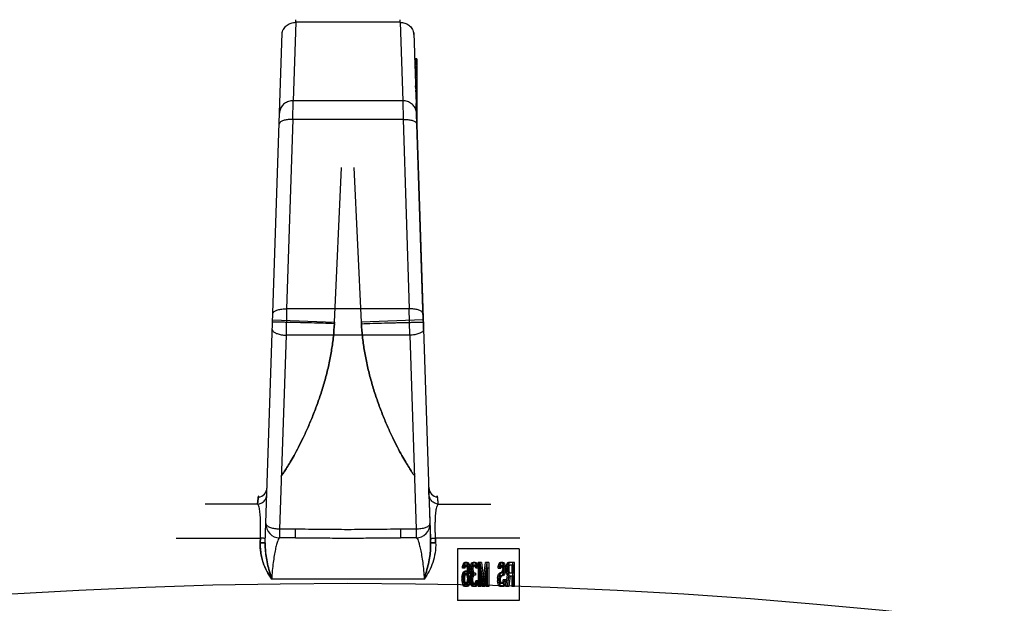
# Model space of a CAD drawing. Header units: millimetres. Extents: x 0 to 420, y 0 to 297.
# Tile 24 of 29: x 290.89 to 294.62, y 219.64 to 221.84. Entities that reach past the tile are written whole.
import ezdxf

# ---------------------------------------------------------------- set-up
doc = ezdxf.new("R2010")
doc.units = ezdxf.units.MM
doc.header["$LTSCALE"] = 23.1
doc.layers.get('0').update_dxf_attribs({"linetype": 'CONTINUOUS'})
doc.layers.add('001-M31079-X02', color=7, linetype='CONTINUOUS')

msp = doc.modelspace()

# ---------------------------------------------------------------- linework, layer by layer
at = {"color": 7, "linetype": 'Continuous'}
msp.add_circle((292.1347, 199.9274), 19.786, dxfattribs=at)
at = {"layer": '001-M31079-X02', "color": 9, "linetype": 'Continuous'}
for p, q in [((291.9375, 221.8346), (291.9377, 221.8445)), ((291.9375, 221.8346), (291.9377, 221.8445)), ((292.332, 221.8346), (292.3318, 221.8445)), ((292.332, 221.8346), (292.3318, 221.8445)), ((291.9375, 221.8346), (291.9277, 221.5379)), ((292.332, 221.8346), (291.9375, 221.8346)), ((292.332, 221.8346), (292.3418, 221.5379)), ((291.8221, 219.8657), (291.8857, 221.7943)), ((291.9263, 221.4676), (291.9277, 221.5379)), ((292.3418, 221.5379), (291.9277, 221.5379)), ((292.3418, 221.5379), (292.3432, 221.4676)), ((291.9263, 221.4676), (291.9027, 220.7512)), ((292.3432, 221.4676), (291.9263, 221.4676)), ((292.3432, 221.4676), (292.3668, 220.7512)), ((291.9027, 220.7512), (291.9007, 220.6517)), ((292.3668, 220.7512), (291.9027, 220.7512)), ((292.3688, 220.6517), (292.3668, 220.7512)), ((291.8499, 220.7091), (292.0838, 220.7014)), ((292.4196, 220.7091), (292.1857, 220.7014)), ((291.9007, 220.6517), (291.8765, 219.9176)), ((292.3688, 220.6517), (291.9007, 220.6517)), ((292.3688, 220.6517), (292.393, 219.9176)), ((291.829, 220.0753), (291.8298, 220.0752)), ((292.4404, 220.0752), (292.4405, 220.0753)), ((291.793, 220.0124), (291.5944, 220.0124)), ((292.4765, 220.0124), (292.6751, 220.0124)), ((291.8765, 219.9176), (291.8765, 219.8855)), ((291.9361, 219.9176), (291.8765, 219.9176)), ((291.9361, 219.8855), (291.9361, 219.9176)), ((292.3334, 219.9176), (292.3334, 219.8855)), ((292.393, 219.9176), (292.3334, 219.9176)), ((292.393, 219.9176), (292.393, 219.8855)), ((291.4847, 219.884), (291.8035, 219.884)), ((291.9361, 219.8855), (291.8765, 219.8855)), ((292.393, 219.8855), (292.3334, 219.8855)), ((292.7847, 219.884), (292.4659, 219.884)), ((292.4229, 219.7295), (291.8466, 219.7295))]:
    msp.add_line(p, q, dxfattribs=at)
at = {"layer": '001-M31079-X02', "color": 7, "linetype": 'Continuous'}
for p, q in [((292.3838, 221.7943), (292.4474, 219.8657)), ((292.384, 221.7883), (292.3838, 221.794)), ((292.384, 221.7883), (292.3838, 221.794)), ((292.387, 221.697), (292.387, 221.6942)), ((292.3872, 221.6942), (292.3872, 221.6887)), ((292.3891, 221.6361), (292.3891, 221.6306)), ((292.3904, 221.5895), (292.3904, 221.595)), ((292.3905, 221.5919), (292.3905, 221.5863)), ((292.3907, 221.5863), (292.3907, 221.5836)), ((292.391, 221.5716), (292.391, 221.5781)), ((292.3911, 221.5753), (292.3911, 221.5697)), ((292.3947, 221.5781), (292.3947, 221.4613)), ((292.3912, 221.5697), (292.3912, 221.567)), ((292.4196, 220.7091), (292.3926, 221.5273)), ((292.4196, 220.7091), (292.3926, 221.5273)), ((292.3947, 221.4656), (292.3927, 221.5243)), ((292.3928, 221.5231), (292.3928, 221.517)), ((292.3929, 221.5155), (292.3929, 221.5185)), ((292.3932, 221.5055), (292.3932, 221.5129)), ((292.3932, 221.5089), (292.3932, 221.5048)), ((292.3937, 221.4916), (292.3951, 221.4494)), ((292.3951, 221.4494), (292.3937, 221.4916)), ((292.3941, 221.481), (292.3947, 221.4666)), ((292.3947, 221.4656), (292.3947, 221.4991)), ((292.4208, 220.6733), (292.4188, 220.733)), ((292.4188, 220.733), (292.4208, 220.6733)), ((292.4413, 220.0497), (292.4405, 220.0753)), ((292.4413, 220.0497), (292.4468, 219.8827)), ((292.4468, 219.8827), (292.4474, 219.8657)), ((292.4474, 219.8657), (292.4468, 219.8827)), ((292.4468, 219.8827), (292.4474, 219.8657))]:
    msp.add_line(p, q, dxfattribs=at)
at = {"layer": '001-M31079-X02', "color": 6, "linetype": 'Continuous'}
for p, q in [((292.3947, 221.697), (292.387, 221.697)), ((292.3947, 221.6942), (292.3871, 221.6942)), ((292.3947, 221.6887), (292.3872, 221.6887)), ((292.3947, 221.697), (292.3947, 221.5781)), ((292.3947, 221.6859), (292.3873, 221.6859)), ((292.3947, 221.6831), (292.3874, 221.6831)), ((292.3947, 221.6804), (292.3875, 221.6804)), ((292.3947, 221.6776), (292.3876, 221.6776)), ((292.3947, 221.6748), (292.3876, 221.6748)), ((292.3947, 221.6721), (292.3877, 221.6721)), ((292.3947, 221.6665), (292.388, 221.6665)), ((292.3947, 221.6638), (292.3881, 221.6638)), ((292.3947, 221.6582), (292.3882, 221.6582)), ((292.3947, 221.6555), (292.3883, 221.6555)), ((292.3947, 221.6527), (292.3884, 221.6527)), ((292.3947, 221.6499), (292.3885, 221.6499)), ((292.3947, 221.6472), (292.3886, 221.6472)), ((292.3947, 221.6444), (292.3886, 221.6444)), ((292.3947, 221.6416), (292.3888, 221.6416)), ((292.3947, 221.6361), (292.3891, 221.6361)), ((292.3947, 221.6306), (292.3892, 221.6306)), ((292.3947, 221.625), (292.3893, 221.625)), ((292.3947, 221.6112), (292.3898, 221.6112)), ((292.3947, 221.6002), (292.3902, 221.6002)), ((292.3947, 221.5974), (292.3903, 221.5974)), ((292.3947, 221.595), (292.3903, 221.595)), ((292.3947, 221.5919), (292.3904, 221.5919)), ((292.3947, 221.5895), (292.3904, 221.5895)), ((292.3947, 221.5863), (292.3905, 221.5863)), ((292.3947, 221.5877), (292.3906, 221.5877)), ((292.3947, 221.5836), (292.3907, 221.5836)), ((292.3947, 221.5781), (292.3909, 221.5781)), ((292.3947, 221.5758), (292.391, 221.5758)), ((292.3947, 221.5753), (292.391, 221.5753)), ((292.3947, 221.5716), (292.391, 221.5716)), ((292.3947, 221.5704), (292.3911, 221.5704)), ((292.3947, 221.5697), (292.3911, 221.5697)), ((292.3947, 221.567), (292.3912, 221.567)), ((292.3947, 221.5662), (292.3913, 221.5662)), ((292.3947, 221.5617), (292.3914, 221.5617)), ((292.3947, 221.5608), (292.3915, 221.5608)), ((292.3917, 221.5525), (292.3947, 221.5525)), ((292.3947, 221.5521), (292.3918, 221.5521)), ((292.3947, 221.5243), (292.3927, 221.5243)), ((292.3947, 221.5231), (292.3928, 221.5231)), ((292.3947, 221.5185), (292.3929, 221.5185)), ((292.3947, 221.517), (292.3929, 221.517)), ((292.3929, 221.5155), (292.3947, 221.5155)), ((292.3947, 221.5135), (292.393, 221.5135)), ((292.3947, 221.5129), (292.393, 221.5129)), ((292.3947, 221.5099), (292.3931, 221.5099)), ((292.3947, 221.5089), (292.3932, 221.5089)), ((292.3947, 221.507), (292.3932, 221.507)), ((292.3947, 221.5055), (292.3932, 221.5055)), ((292.3947, 221.5048), (292.3933, 221.5048)), ((292.3947, 221.5039), (292.3933, 221.5039)), ((292.3947, 221.4991), (292.3935, 221.4991)), ((292.3947, 221.4926), (292.3937, 221.4926)), ((292.3947, 221.4886), (292.3938, 221.4886)), ((292.3947, 221.481), (292.3941, 221.481)), ((292.0838, 220.7014), (292.1108, 221.2858)), ((292.0838, 220.7014), (292.1108, 221.2858)), ((292.1857, 220.7014), (292.1587, 221.2858)), ((292.1857, 220.7014), (292.1587, 221.2858)), ((292.0835, 220.695), (292.0837, 220.6993)), ((292.0838, 220.7014), (292.0836, 220.6971)), ((292.1857, 220.7014), (292.1859, 220.6971)), ((292.186, 220.695), (292.1858, 220.6993)), ((291.803, 219.867), (291.8035, 219.884)), ((291.8035, 219.884), (291.803, 219.867)), ((292.4665, 219.867), (292.4659, 219.884)), ((292.4659, 219.884), (292.4665, 219.867)), ((292.549, 219.8434), (292.549, 219.6484)), ((292.7827, 219.8434), (292.549, 219.8434)), ((292.7827, 219.8434), (292.7827, 219.6484)), ((292.5703, 219.7843), (292.5738, 219.7901)), ((292.5738, 219.7901), (292.5773, 219.7921)), ((292.5796, 219.7901), (292.5738, 219.7901)), ((292.5761, 219.7843), (292.5796, 219.7901)), ((292.5859, 219.7921), (292.5773, 219.7921)), ((292.5796, 219.7901), (292.5831, 219.7921)), ((292.5801, 219.7921), (292.5836, 219.7901)), ((292.5836, 219.7901), (292.5871, 219.7843)), ((292.5894, 219.7901), (292.5836, 219.7901)), ((292.5859, 219.7921), (292.5894, 219.7901)), ((292.5894, 219.7901), (292.5929, 219.7843)), ((292.6011, 219.7863), (292.6039, 219.7901)), ((292.6039, 219.7901), (292.6088, 219.7921)), ((292.6097, 219.7901), (292.6039, 219.7901)), ((292.6069, 219.7863), (292.6097, 219.7901)), ((292.616, 219.7921), (292.6088, 219.7921)), ((292.6097, 219.7901), (292.6146, 219.7921)), ((292.6102, 219.7921), (292.6151, 219.7901)), ((292.6151, 219.7901), (292.618, 219.7863)), ((292.6209, 219.7901), (292.6151, 219.7901)), ((292.616, 219.7921), (292.6209, 219.7901)), ((292.6209, 219.7901), (292.6237, 219.7863)), ((292.6278, 219.7921), (292.6278, 219.7011)), ((292.6398, 219.7921), (292.6278, 219.7921)), ((292.6335, 219.7011), (292.6335, 219.7921)), ((292.6341, 219.7921), (292.6446, 219.7108)), ((292.6398, 219.7921), (292.6503, 219.7108)), ((292.6446, 219.7108), (292.6551, 219.7921)), ((292.6503, 219.7108), (292.6608, 219.7921)), ((292.6671, 219.7921), (292.6551, 219.7921)), ((292.6614, 219.7011), (292.6614, 219.7921)), ((292.6671, 219.7921), (292.6671, 219.7011)), ((292.7055, 219.7843), (292.7083, 219.7901)), ((292.7083, 219.7901), (292.7118, 219.7921)), ((292.7141, 219.7901), (292.7083, 219.7901)), ((292.7113, 219.7843), (292.7141, 219.7901)), ((292.7211, 219.7921), (292.7118, 219.7921)), ((292.7141, 219.7901), (292.7176, 219.7921)), ((292.7153, 219.7921), (292.7181, 219.7901)), ((292.7181, 219.7901), (292.7209, 219.7863)), ((292.7239, 219.7901), (292.7181, 219.7901)), ((292.7211, 219.7921), (292.7239, 219.7901)), ((292.7239, 219.7901), (292.7267, 219.7863)), ((292.7356, 219.7843), (292.7384, 219.7901)), ((292.7384, 219.7901), (292.7419, 219.7921)), ((292.7442, 219.7901), (292.7384, 219.7901)), ((292.7414, 219.7843), (292.7442, 219.7901)), ((292.7645, 219.7921), (292.7419, 219.7921)), ((292.7442, 219.7901), (292.7477, 219.7921)), ((292.7587, 219.7011), (292.7587, 219.7921)), ((292.7645, 219.7011), (292.7645, 219.7921)), ((292.5675, 219.7708), (292.5682, 219.7766)), ((292.5768, 219.7708), (292.5675, 219.7708)), ((292.5675, 219.7456), (292.5696, 219.7514)), ((292.5682, 219.7766), (292.5703, 219.7843)), ((292.5782, 219.7766), (292.5682, 219.7766)), ((292.5696, 219.7514), (292.5731, 219.7572)), ((292.5696, 219.7514), (292.5754, 219.7514)), ((292.5761, 219.7843), (292.5703, 219.7843)), ((292.5724, 219.7766), (292.571, 219.7708)), ((292.5745, 219.7805), (292.5724, 219.7766)), ((292.5731, 219.7572), (292.5766, 219.7592)), ((292.5789, 219.7572), (292.5731, 219.7572)), ((292.5733, 219.7708), (292.574, 219.7766)), ((292.5733, 219.7456), (292.5754, 219.7514)), ((292.574, 219.7766), (292.5761, 219.7843)), ((292.5766, 219.7824), (292.5745, 219.7805)), ((292.5803, 219.7805), (292.5745, 219.7805)), ((292.5754, 219.7514), (292.5789, 219.7572)), ((292.5866, 219.7824), (292.5766, 219.7824)), ((292.5859, 219.7592), (292.5766, 219.7592)), ((292.5782, 219.7766), (292.5768, 219.7708)), ((292.5803, 219.7805), (292.5782, 219.7766)), ((292.5789, 219.7572), (292.5824, 219.7592)), ((292.5801, 219.7592), (292.5836, 219.7572)), ((292.5824, 219.7824), (292.5803, 219.7805)), ((292.5829, 219.7805), (292.5808, 219.7824)), ((292.585, 219.7766), (292.5829, 219.7805)), ((292.5887, 219.7805), (292.5829, 219.7805)), ((292.5836, 219.7572), (292.5878, 219.7495)), ((292.5894, 219.7572), (292.5836, 219.7572)), ((292.5864, 219.7708), (292.585, 219.7766)), ((292.595, 219.7766), (292.585, 219.7766)), ((292.5859, 219.7592), (292.5894, 219.7572)), ((292.5871, 219.765), (292.5864, 219.7708)), ((292.5922, 219.7708), (292.5864, 219.7708)), ((292.5887, 219.7805), (292.5866, 219.7824)), ((292.5871, 219.7843), (292.5892, 219.7766)), ((292.5929, 219.7843), (292.5871, 219.7843)), ((292.5878, 219.7533), (292.5871, 219.765)), ((292.5929, 219.765), (292.5871, 219.765)), ((292.5878, 219.7533), (292.5878, 219.7495)), ((292.5971, 219.7533), (292.5878, 219.7533)), ((292.5908, 219.7766), (292.5887, 219.7805)), ((292.5892, 219.7766), (292.5906, 219.7669)), ((292.5894, 219.7572), (292.5936, 219.7495)), ((292.5906, 219.7669), (292.5913, 219.7533)), ((292.5964, 219.7669), (292.5906, 219.7669)), ((292.5922, 219.7708), (292.5908, 219.7766)), ((292.5913, 219.7398), (292.5913, 219.7533)), ((292.5929, 219.765), (292.5922, 219.7708)), ((292.5929, 219.7843), (292.595, 219.7766)), ((292.5936, 219.7533), (292.5929, 219.765)), ((292.5936, 219.7495), (292.5936, 219.7533)), ((292.595, 219.7766), (292.5964, 219.7669)), ((292.5964, 219.7669), (292.5971, 219.7533)), ((292.5971, 219.7533), (292.5971, 219.7398)), ((292.5976, 219.7708), (292.5983, 219.7785)), ((292.5976, 219.7708), (292.5976, 219.7669)), ((292.6069, 219.7708), (292.5976, 219.7708)), ((292.5983, 219.7592), (292.5976, 219.7669)), ((292.6069, 219.7669), (292.5976, 219.7669)), ((292.5983, 219.7785), (292.6011, 219.7863)), ((292.6041, 219.7785), (292.5983, 219.7785)), ((292.5997, 219.7533), (292.5983, 219.7592)), ((292.6083, 219.7592), (292.5983, 219.7592)), ((292.6025, 219.7475), (292.5997, 219.7533)), ((292.6055, 219.7533), (292.5997, 219.7533)), ((292.6069, 219.7863), (292.6011, 219.7863)), ((292.6025, 219.7766), (292.6011, 219.7708)), ((292.6011, 219.7669), (292.6011, 219.7708)), ((292.6011, 219.7669), (292.6025, 219.7592)), ((292.6046, 219.7805), (292.6025, 219.7766)), ((292.6083, 219.7766), (292.6025, 219.7766)), ((292.6025, 219.7592), (292.6039, 219.7553)), ((292.6034, 219.7708), (292.6041, 219.7785)), ((292.6034, 219.7669), (292.6034, 219.7708)), ((292.6041, 219.7592), (292.6034, 219.7669)), ((292.6039, 219.7553), (292.6081, 219.7514)), ((292.6097, 219.7553), (292.6039, 219.7553)), ((292.6041, 219.7785), (292.6069, 219.7863)), ((292.6055, 219.7533), (292.6041, 219.7592)), ((292.6081, 219.7824), (292.6046, 219.7805)), ((292.6104, 219.7805), (292.6046, 219.7805)), ((292.6083, 219.7475), (292.6055, 219.7533)), ((292.6083, 219.7766), (292.6069, 219.7708)), ((292.6069, 219.7708), (292.6069, 219.7669)), ((292.6069, 219.7669), (292.6083, 219.7592)), ((292.6167, 219.7824), (292.6081, 219.7824)), ((292.6167, 219.7514), (292.6081, 219.7514)), ((292.6104, 219.7805), (292.6083, 219.7766)), ((292.6083, 219.7592), (292.6097, 219.7553)), ((292.6097, 219.7553), (292.6139, 219.7514)), ((292.6139, 219.7824), (292.6104, 219.7805)), ((292.6144, 219.7805), (292.6109, 219.7824)), ((292.6109, 219.7437), (292.6109, 219.7514)), ((292.6165, 219.7766), (292.6144, 219.7805)), ((292.6202, 219.7805), (292.6144, 219.7805)), ((292.618, 219.7708), (292.6165, 219.7766)), ((292.6223, 219.7766), (292.6165, 219.7766)), ((292.6202, 219.7805), (292.6167, 219.7824)), ((292.6167, 219.7514), (292.6167, 219.7437)), ((292.618, 219.7863), (292.6208, 219.7785)), ((292.6237, 219.7863), (292.618, 219.7863)), ((292.6272, 219.7708), (292.618, 219.7708)), ((292.6223, 219.7766), (292.6202, 219.7805)), ((292.6208, 219.7785), (292.6215, 219.7708)), ((292.6265, 219.7785), (292.6208, 219.7785)), ((292.6237, 219.7708), (292.6223, 219.7766)), ((292.6237, 219.7863), (292.6265, 219.7785)), ((292.6265, 219.7785), (292.6272, 219.7708)), ((292.632, 219.7011), (292.632, 219.7727)), ((292.6418, 219.7011), (292.632, 219.7727)), ((292.6377, 219.7727), (292.632, 219.7727)), ((292.6377, 219.7727), (292.6377, 219.7011)), ((292.6475, 219.7011), (292.6377, 219.7727)), ((292.6572, 219.7727), (292.6474, 219.7011)), ((292.6629, 219.7727), (292.6531, 219.7011)), ((292.6572, 219.7727), (292.6572, 219.7011)), ((292.6629, 219.7727), (292.6572, 219.7727)), ((292.6629, 219.7011), (292.6629, 219.7727)), ((292.7027, 219.7708), (292.7034, 219.7766)), ((292.7027, 219.7708), (292.7127, 219.7708)), ((292.7034, 219.7766), (292.7055, 219.7843)), ((292.7092, 219.7766), (292.7034, 219.7766)), ((292.7048, 219.7475), (292.7076, 219.7514)), ((292.7113, 219.7843), (292.7055, 219.7843)), ((292.7076, 219.7746), (292.7069, 219.7708)), ((292.709, 219.7785), (292.7076, 219.7746)), ((292.7134, 219.7746), (292.7076, 219.7746)), ((292.7076, 219.7514), (292.7111, 219.7533)), ((292.7134, 219.7514), (292.7076, 219.7514)), ((292.7085, 219.7708), (292.7092, 219.7766)), ((292.7111, 219.7805), (292.709, 219.7785)), ((292.7148, 219.7785), (292.709, 219.7785)), ((292.7092, 219.7766), (292.7113, 219.7843)), ((292.7106, 219.7475), (292.7134, 219.7514)), ((292.7211, 219.7805), (292.7111, 219.7805)), ((292.7211, 219.7533), (292.7111, 219.7533)), ((292.7134, 219.7746), (292.7127, 219.7708)), ((292.7148, 219.7785), (292.7134, 219.7746)), ((292.7134, 219.7514), (292.7169, 219.7533)), ((292.7169, 219.7805), (292.7148, 219.7785)), ((292.7174, 219.7785), (292.7153, 219.7805)), ((292.7153, 219.7533), (292.7174, 219.7553)), ((292.7195, 219.7746), (292.7174, 219.7785)), ((292.7232, 219.7785), (292.7174, 219.7785)), ((292.7174, 219.7553), (292.7195, 219.7592)), ((292.7232, 219.7553), (292.7174, 219.7553)), ((292.7202, 219.7688), (292.7195, 219.7746)), ((292.7253, 219.7746), (292.7195, 219.7746)), ((292.7195, 219.7592), (292.7202, 219.765)), ((292.7253, 219.7592), (292.7195, 219.7592)), ((292.7202, 219.7688), (292.7202, 219.765)), ((292.726, 219.7688), (292.7202, 219.7688)), ((292.726, 219.765), (292.7202, 219.765)), ((292.7209, 219.7863), (292.7237, 219.7785)), ((292.7267, 219.7863), (292.7209, 219.7863)), ((292.7237, 219.7553), (292.7209, 219.7475)), ((292.7232, 219.7785), (292.7211, 219.7805)), ((292.7211, 219.7533), (292.7232, 219.7553)), ((292.7253, 219.7746), (292.7232, 219.7785)), ((292.7232, 219.7553), (292.7253, 219.7592)), ((292.7237, 219.7785), (292.7244, 219.7708)), ((292.7295, 219.7785), (292.7237, 219.7785)), ((292.7244, 219.763), (292.7237, 219.7553)), ((292.7295, 219.7553), (292.7237, 219.7553)), ((292.7244, 219.763), (292.7244, 219.7708)), ((292.7302, 219.7708), (292.7244, 219.7708)), ((292.7302, 219.763), (292.7244, 219.763)), ((292.726, 219.7688), (292.7253, 219.7746)), ((292.7253, 219.7592), (292.726, 219.765)), ((292.726, 219.765), (292.726, 219.7688)), ((292.7267, 219.7863), (292.7295, 219.7785)), ((292.7295, 219.7553), (292.7267, 219.7475)), ((292.7295, 219.7785), (292.7302, 219.7708)), ((292.7302, 219.763), (292.7295, 219.7553)), ((292.7302, 219.7708), (292.7302, 219.763)), ((292.7328, 219.7708), (292.7335, 219.7766)), ((292.7328, 219.7708), (292.7328, 219.763)), ((292.7428, 219.7708), (292.7328, 219.7708)), ((292.7335, 219.7572), (292.7328, 219.763)), ((292.7386, 219.763), (292.7328, 219.763)), ((292.7335, 219.7766), (292.7356, 219.7843)), ((292.7435, 219.7766), (292.7335, 219.7766)), ((292.7356, 219.7495), (292.7335, 219.7572)), ((292.7393, 219.7572), (292.7335, 219.7572)), ((292.7414, 219.7843), (292.7356, 219.7843)), ((292.7377, 219.7766), (292.737, 219.7708)), ((292.737, 219.765), (292.737, 219.7708)), ((292.737, 219.765), (292.7377, 219.7592)), ((292.7428, 219.765), (292.737, 219.765)), ((292.7391, 219.7805), (292.7377, 219.7766)), ((292.7377, 219.7592), (292.7391, 219.7553)), ((292.7435, 219.7592), (292.7377, 219.7592)), ((292.7386, 219.7708), (292.7393, 219.7766)), ((292.7386, 219.7708), (292.7386, 219.763)), ((292.7393, 219.7572), (292.7386, 219.763)), ((292.7412, 219.7824), (292.7391, 219.7805)), ((292.7449, 219.7805), (292.7391, 219.7805)), ((292.7391, 219.7553), (292.7412, 219.7533)), ((292.7449, 219.7553), (292.7391, 219.7553)), ((292.7393, 219.7766), (292.7414, 219.7843)), ((292.7414, 219.7495), (292.7393, 219.7572)), ((292.7603, 219.7824), (292.7412, 219.7824)), ((292.7412, 219.7533), (292.7603, 219.7533)), ((292.7435, 219.7766), (292.7428, 219.7708)), ((292.7428, 219.7708), (292.7428, 219.765)), ((292.7428, 219.765), (292.7435, 219.7592)), ((292.7449, 219.7805), (292.7435, 219.7766)), ((292.7435, 219.7592), (292.7449, 219.7553)), ((292.747, 219.7824), (292.7449, 219.7805)), ((292.7449, 219.7553), (292.747, 219.7533)), ((292.7545, 219.7824), (292.7545, 219.7533)), ((292.7603, 219.7533), (292.7603, 219.7824)), ((292.5661, 219.7359), (292.5675, 219.7456)), ((292.5661, 219.7359), (292.5661, 219.7262)), ((292.5719, 219.7359), (292.5661, 219.7359)), ((292.5675, 219.7166), (292.5661, 219.7262)), ((292.5719, 219.7262), (292.5661, 219.7262)), ((292.5733, 219.7456), (292.5675, 219.7456)), ((292.5696, 219.7088), (292.5675, 219.7166)), ((292.5775, 219.7166), (292.5675, 219.7166)), ((292.5703, 219.7398), (292.5696, 219.734)), ((292.5696, 219.7282), (292.5696, 219.734)), ((292.5696, 219.734), (292.5754, 219.734)), ((292.5696, 219.7282), (292.5703, 219.7224)), ((292.5754, 219.7282), (292.5696, 219.7282)), ((292.5717, 219.7437), (292.5703, 219.7398)), ((292.5761, 219.7398), (292.5703, 219.7398)), ((292.5703, 219.7224), (292.5717, 219.7166)), ((292.5761, 219.7224), (292.5703, 219.7224)), ((292.5738, 219.7475), (292.5717, 219.7437)), ((292.5775, 219.7437), (292.5717, 219.7437)), ((292.5717, 219.7166), (292.5738, 219.7127)), ((292.5719, 219.7359), (292.5733, 219.7456)), ((292.5719, 219.7262), (292.5719, 219.7359)), ((292.5733, 219.7166), (292.5719, 219.7262)), ((292.5754, 219.7088), (292.5733, 219.7166)), ((292.5759, 219.7495), (292.5738, 219.7475)), ((292.5796, 219.7475), (292.5738, 219.7475)), ((292.5738, 219.7127), (292.5759, 219.7108)), ((292.5796, 219.7127), (292.5738, 219.7127)), ((292.5761, 219.7398), (292.5754, 219.734)), ((292.5754, 219.734), (292.5754, 219.7282)), ((292.5754, 219.7282), (292.5761, 219.7224)), ((292.5866, 219.7495), (292.5759, 219.7495)), ((292.5775, 219.7437), (292.5761, 219.7398)), ((292.5761, 219.7224), (292.5775, 219.7166)), ((292.5796, 219.7475), (292.5775, 219.7437)), ((292.5775, 219.7166), (292.5796, 219.7127)), ((292.5817, 219.7495), (292.5796, 219.7475)), ((292.5796, 219.7127), (292.5817, 219.7108)), ((292.5829, 219.7475), (292.5808, 219.7495)), ((292.5808, 219.7108), (292.5829, 219.7127)), ((292.585, 219.7437), (292.5829, 219.7475)), ((292.5887, 219.7475), (292.5829, 219.7475)), ((292.5829, 219.7127), (292.585, 219.7166)), ((292.5887, 219.7127), (292.5829, 219.7127)), ((292.5864, 219.7398), (292.585, 219.7437)), ((292.5908, 219.7437), (292.585, 219.7437)), ((292.585, 219.7166), (292.5864, 219.7224)), ((292.595, 219.7166), (292.585, 219.7166)), ((292.5871, 219.734), (292.5864, 219.7398)), ((292.5971, 219.7398), (292.5864, 219.7398)), ((292.5864, 219.7224), (292.5871, 219.7282)), ((292.5922, 219.7224), (292.5864, 219.7224)), ((292.5887, 219.7475), (292.5866, 219.7495)), ((292.5866, 219.7108), (292.5887, 219.7127)), ((292.5871, 219.734), (292.5871, 219.7282)), ((292.5929, 219.734), (292.5871, 219.734)), ((292.5929, 219.7282), (292.5871, 219.7282)), ((292.5892, 219.7166), (292.5871, 219.7088)), ((292.5936, 219.7495), (292.5878, 219.7495)), ((292.5908, 219.7437), (292.5887, 219.7475)), ((292.5887, 219.7127), (292.5908, 219.7166)), ((292.5906, 219.7262), (292.5892, 219.7166)), ((292.5913, 219.7398), (292.5906, 219.7262)), ((292.5964, 219.7262), (292.5906, 219.7262)), ((292.5922, 219.7398), (292.5908, 219.7437)), ((292.5908, 219.7166), (292.5922, 219.7224)), ((292.5929, 219.734), (292.5922, 219.7398)), ((292.5922, 219.7224), (292.5929, 219.7282)), ((292.5929, 219.7282), (292.5929, 219.734)), ((292.595, 219.7166), (292.5929, 219.7088)), ((292.5964, 219.7262), (292.595, 219.7166)), ((292.5971, 219.7398), (292.5964, 219.7262)), ((292.5969, 219.7301), (292.5976, 219.7379)), ((292.5969, 219.7301), (292.5969, 219.7224)), ((292.6062, 219.7301), (292.5969, 219.7301)), ((292.5976, 219.7166), (292.5969, 219.7224)), ((292.6062, 219.7224), (292.5969, 219.7224)), ((292.5976, 219.7379), (292.599, 219.7437)), ((292.6076, 219.7379), (292.5976, 219.7379)), ((292.599, 219.7108), (292.5976, 219.7166)), ((292.5976, 219.7166), (292.6034, 219.7166)), ((292.599, 219.7437), (292.6025, 219.7475)), ((292.6048, 219.7437), (292.599, 219.7437)), ((292.6018, 219.7379), (292.6004, 219.7301)), ((292.6004, 219.7224), (292.6004, 219.7301)), ((292.6004, 219.7224), (292.6011, 219.7185)), ((292.6011, 219.7185), (292.6025, 219.7146)), ((292.6069, 219.7185), (292.6011, 219.7185)), ((292.6039, 219.7417), (292.6018, 219.7379)), ((292.6083, 219.7475), (292.6025, 219.7475)), ((292.6025, 219.7146), (292.6039, 219.7127)), ((292.6083, 219.7146), (292.6025, 219.7146)), ((292.6027, 219.7301), (292.6034, 219.7379)), ((292.6027, 219.7224), (292.6027, 219.7301)), ((292.6034, 219.7166), (292.6027, 219.7224)), ((292.6034, 219.7379), (292.6048, 219.7437)), ((292.6048, 219.7108), (292.6034, 219.7166)), ((292.6081, 219.7437), (292.6039, 219.7417)), ((292.6097, 219.7417), (292.6039, 219.7417)), ((292.6039, 219.7127), (292.6074, 219.7108)), ((292.6097, 219.7127), (292.6039, 219.7127)), ((292.6048, 219.7437), (292.6083, 219.7475)), ((292.6076, 219.7379), (292.6062, 219.7301)), ((292.6062, 219.7301), (292.6062, 219.7224)), ((292.6062, 219.7224), (292.6069, 219.7185)), ((292.6069, 219.7185), (292.6083, 219.7146)), ((292.6097, 219.7417), (292.6076, 219.7379)), ((292.6167, 219.7437), (292.6081, 219.7437)), ((292.6083, 219.7146), (292.6097, 219.7127)), ((292.6139, 219.7437), (292.6097, 219.7417)), ((292.6097, 219.7127), (292.6132, 219.7108)), ((292.6116, 219.7108), (292.6151, 219.7127)), ((292.6151, 219.7127), (292.6165, 219.7146)), ((292.6209, 219.7127), (292.6151, 219.7127)), ((292.6165, 219.7146), (292.618, 219.7185)), ((292.6223, 219.7146), (292.6165, 219.7146)), ((292.6174, 219.7108), (292.6209, 219.7127)), ((292.618, 219.7185), (292.6187, 219.7224)), ((292.6237, 219.7185), (292.618, 219.7185)), ((292.6279, 219.7224), (292.6187, 219.7224)), ((292.6215, 219.7166), (292.6201, 219.7108)), ((292.6209, 219.7127), (292.6223, 219.7146)), ((292.6222, 219.7224), (292.6215, 219.7166)), ((292.6272, 219.7166), (292.6215, 219.7166)), ((292.6223, 219.7146), (292.6237, 219.7185)), ((292.6237, 219.7185), (292.6244, 219.7224)), ((292.6272, 219.7166), (292.6258, 219.7108)), ((292.6279, 219.7224), (292.6272, 219.7166)), ((292.7006, 219.7321), (292.702, 219.7398)), ((292.7006, 219.7321), (292.7006, 219.7224)), ((292.7064, 219.7321), (292.7006, 219.7321)), ((292.702, 219.7146), (292.7006, 219.7224)), ((292.7064, 219.7224), (292.7006, 219.7224)), ((292.702, 219.7398), (292.7048, 219.7475)), ((292.7078, 219.7398), (292.702, 219.7398)), ((292.7048, 219.7069), (292.702, 219.7146)), ((292.7078, 219.7146), (292.702, 219.7146)), ((292.7106, 219.7475), (292.7048, 219.7475)), ((292.7062, 219.7359), (292.7048, 219.7301)), ((292.7048, 219.7243), (292.7048, 219.7301)), ((292.7106, 219.7301), (292.7048, 219.7301)), ((292.7048, 219.7243), (292.7062, 219.7185)), ((292.7106, 219.7243), (292.7048, 219.7243)), ((292.7083, 219.7398), (292.7062, 219.7359)), ((292.712, 219.7359), (292.7062, 219.7359)), ((292.7062, 219.7185), (292.7083, 219.7146)), ((292.712, 219.7185), (292.7062, 219.7185)), ((292.7064, 219.7321), (292.7078, 219.7398)), ((292.7064, 219.7224), (292.7064, 219.7321)), ((292.7078, 219.7146), (292.7064, 219.7224)), ((292.7078, 219.7398), (292.7106, 219.7475)), ((292.7106, 219.7069), (292.7078, 219.7146)), ((292.7111, 219.7417), (292.7083, 219.7398)), ((292.7141, 219.7398), (292.7083, 219.7398)), ((292.7083, 219.7146), (292.7111, 219.7127)), ((292.7141, 219.7146), (292.7083, 219.7146)), ((292.712, 219.7359), (292.7106, 219.7301)), ((292.7106, 219.7301), (292.7106, 219.7243)), ((292.7106, 219.7243), (292.712, 219.7185)), ((292.7211, 219.7417), (292.7111, 219.7417)), ((292.7225, 219.7127), (292.7111, 219.7127)), ((292.7141, 219.7398), (292.712, 219.7359)), ((292.712, 219.7185), (292.7141, 219.7146)), ((292.7169, 219.7417), (292.7141, 219.7398)), ((292.7141, 219.7146), (292.7169, 219.7127)), ((292.7181, 219.7437), (292.7153, 219.7417)), ((292.7167, 219.7127), (292.7195, 219.7146)), ((292.7209, 219.7475), (292.7181, 219.7437)), ((292.7239, 219.7437), (292.7181, 219.7437)), ((292.7195, 219.7146), (292.7216, 219.7204)), ((292.7253, 219.7146), (292.7195, 219.7146)), ((292.7267, 219.7475), (292.7209, 219.7475)), ((292.7239, 219.7437), (292.7211, 219.7417)), ((292.7216, 219.7204), (292.7223, 219.7262)), ((292.7274, 219.7204), (292.7216, 219.7204)), ((292.7323, 219.7262), (292.7223, 219.7262)), ((292.7225, 219.7127), (292.7253, 219.7146)), ((292.7258, 219.7185), (292.7237, 219.7088)), ((292.7267, 219.7475), (292.7239, 219.7437)), ((292.7253, 219.7146), (292.7274, 219.7204)), ((292.7265, 219.7262), (292.7258, 219.7185)), ((292.7316, 219.7185), (292.7258, 219.7185)), ((292.7274, 219.7204), (292.7281, 219.7262)), ((292.7316, 219.7185), (292.7295, 219.7088)), ((292.7323, 219.7262), (292.7316, 219.7185)), ((292.7321, 219.7011), (292.7384, 219.7456)), ((292.7384, 219.7456), (292.7356, 219.7495)), ((292.7414, 219.7495), (292.7356, 219.7495)), ((292.7426, 219.7417), (292.737, 219.7011)), ((292.7379, 219.7011), (292.7442, 219.7456)), ((292.7442, 219.7456), (292.7384, 219.7456)), ((292.7442, 219.7456), (292.7414, 219.7495)), ((292.7426, 219.7417), (292.7603, 219.7417)), ((292.7484, 219.7417), (292.7428, 219.7011)), ((292.7545, 219.7417), (292.7545, 219.7011)), ((292.7603, 219.7417), (292.7603, 219.7011)), ((292.5731, 219.703), (292.5696, 219.7088)), ((292.5754, 219.7088), (292.5696, 219.7088)), ((292.5766, 219.7011), (292.5731, 219.703)), ((292.5789, 219.703), (292.5731, 219.703)), ((292.5789, 219.703), (292.5754, 219.7088)), ((292.5866, 219.7108), (292.5759, 219.7108)), ((292.5859, 219.7011), (292.5766, 219.7011)), ((292.5824, 219.7011), (292.5789, 219.703)), ((292.5836, 219.703), (292.5801, 219.7011)), ((292.5871, 219.7088), (292.5836, 219.703)), ((292.5894, 219.703), (292.5836, 219.703)), ((292.5894, 219.703), (292.5859, 219.7011)), ((292.5929, 219.7088), (292.5871, 219.7088)), ((292.5929, 219.7088), (292.5894, 219.703)), ((292.6011, 219.7069), (292.599, 219.7108)), ((292.6048, 219.7108), (292.599, 219.7108)), ((292.6039, 219.703), (292.6011, 219.7069)), ((292.6069, 219.7069), (292.6011, 219.7069)), ((292.6067, 219.7011), (292.6039, 219.703)), ((292.6097, 219.703), (292.6039, 219.703)), ((292.6069, 219.7069), (292.6048, 219.7108)), ((292.6181, 219.7011), (292.6067, 219.7011)), ((292.6097, 219.703), (292.6069, 219.7069)), ((292.6174, 219.7108), (292.6074, 219.7108)), ((292.6125, 219.7011), (292.6097, 219.703)), ((292.6151, 219.703), (292.6123, 219.7011)), ((292.618, 219.7069), (292.6151, 219.703)), ((292.6209, 219.703), (292.6151, 219.703)), ((292.6201, 219.7108), (292.618, 219.7069)), ((292.6237, 219.7069), (292.618, 219.7069)), ((292.6209, 219.703), (292.6181, 219.7011)), ((292.6258, 219.7108), (292.6201, 219.7108)), ((292.6237, 219.7069), (292.6209, 219.703)), ((292.6258, 219.7108), (292.6237, 219.7069)), ((292.6377, 219.7011), (292.6278, 219.7011)), ((292.6531, 219.7011), (292.6418, 219.7011)), ((292.6503, 219.7108), (292.6446, 219.7108)), ((292.6671, 219.7011), (292.6572, 219.7011)), ((292.7076, 219.703), (292.7048, 219.7069)), ((292.7106, 219.7069), (292.7048, 219.7069)), ((292.7111, 219.7011), (292.7076, 219.703)), ((292.7134, 219.703), (292.7076, 219.703)), ((292.7134, 219.703), (292.7106, 219.7069)), ((292.7225, 219.7011), (292.7111, 219.7011)), ((292.7169, 219.7011), (292.7134, 219.703)), ((292.7202, 219.703), (292.7167, 219.7011)), ((292.7237, 219.7088), (292.7202, 219.703)), ((292.726, 219.703), (292.7202, 219.703)), ((292.726, 219.703), (292.7225, 219.7011)), ((292.7295, 219.7088), (292.7237, 219.7088)), ((292.7295, 219.7088), (292.726, 219.703)), ((292.7428, 219.7011), (292.7321, 219.7011)), ((292.7645, 219.7011), (292.7545, 219.7011)), ((292.7827, 219.6484), (292.549, 219.6484))]:
    msp.add_line(p, q, dxfattribs=at)
at = {"layer": '001-M31079-X02', "color": 9, "linetype": 'Continuous'}
msp.add_lwpolyline([(292.4404, 220.0752), (292.4401, 220.0752), (292.4399, 220.0752), (292.4397, 220.0751)], dxfattribs=at)
for centre, radius, start, end in [((291.7901, 220.0767), 0.0389, 277.9736, 358.0514), ((292.4794, 220.0767), 0.0389, 181.9488, 262.0269), ((291.8765, 219.9375), 0.052, 178.1099, 270), ((292.393, 219.9375), 0.052, 270, 1.8901)]:
    msp.add_arc(centre, radius, start, end, dxfattribs=at)
for points, knots in [([(291.8855, 221.7883), (291.8856, 221.7911), (291.8863, 221.7965), (291.8889, 221.8045), (291.8928, 221.8118), (291.8981, 221.8185), (291.9045, 221.8242), (291.9119, 221.8288), (291.92, 221.8322), (291.9286, 221.8342), (291.9346, 221.8347), (291.9375, 221.8346)], [0, 0, 0, 0, 0.106813, 0.214154, 0.322472, 0.4321, 0.543208, 0.655792, 0.769679, 0.884556, 1, 1, 1, 1]), ([(292.332, 221.8346), (292.3349, 221.8347), (292.3409, 221.8342), (292.3495, 221.8322), (292.3576, 221.8288), (292.365, 221.8242), (292.3714, 221.8185), (292.3767, 221.8118), (292.3806, 221.8045), (292.3832, 221.7965), (292.3839, 221.7911), (292.384, 221.7883)], [0, 0, 0, 0, 0.115443, 0.230318, 0.344204, 0.456787, 0.567894, 0.677521, 0.78584, 0.893181, 1, 1, 1, 1]), ([(291.9277, 221.5379), (291.9248, 221.5379), (291.9188, 221.5375), (291.9102, 221.5354), (291.9021, 221.5321), (291.8947, 221.5275), (291.8883, 221.5218), (291.883, 221.5151), (291.8791, 221.5077), (291.8765, 221.4998), (291.8758, 221.4943), (291.8757, 221.4916)], [0, 0, 0, 0, 0.115443, 0.230319, 0.344206, 0.456789, 0.567896, 0.677523, 0.785842, 0.893182, 1, 1, 1, 1]), ([(292.3937, 221.4916), (292.3937, 221.4943), (292.393, 221.4997), (292.3905, 221.5075), (292.3867, 221.5148), (292.3816, 221.5213), (292.3753, 221.527), (292.368, 221.5318), (292.3597, 221.5353), (292.3509, 221.5375), (292.3448, 221.5379), (292.3418, 221.5379)], [0, 0, 0, 0, 0.106197, 0.212482, 0.316463, 0.423719, 0.533532, 0.647096, 0.762514, 0.881834, 1, 1, 1, 1]), ([(291.9263, 221.4676), (291.9234, 221.4676), (291.9175, 221.4676), (291.909, 221.467), (291.9011, 221.4659), (291.8939, 221.4642), (291.8875, 221.4621), (291.8821, 221.4595), (291.877, 221.456), (291.8744, 221.4519), (291.8744, 221.4494)], [0, 0, 0, 0, 0.152256, 0.299882, 0.435668, 0.563689, 0.679641, 0.78213, 0.868326, 1, 1, 1, 1]), ([(292.3432, 221.4676), (292.3461, 221.4676), (292.352, 221.4676), (292.3605, 221.467), (292.3684, 221.4659), (292.3756, 221.4642), (292.382, 221.4621), (292.3874, 221.4595), (292.3925, 221.456), (292.3951, 221.4519), (292.3951, 221.4494)], [0, 0, 0, 0, 0.152256, 0.299882, 0.435668, 0.563689, 0.679641, 0.78213, 0.868326, 1, 1, 1, 1]), ([(291.8507, 220.733), (291.8508, 220.7355), (291.8532, 220.7394), (291.8581, 220.7429), (291.8633, 220.7455), (291.8697, 220.7477), (291.8771, 220.7494), (291.8852, 220.7506), (291.8938, 220.7512), (291.8997, 220.7513), (291.9027, 220.7512)], [0, 0, 0, 0, 0.126995, 0.210764, 0.310848, 0.426768, 0.556664, 0.697789, 0.846804, 1, 1, 1, 1]), ([(292.4188, 220.733), (292.4187, 220.7355), (292.4163, 220.7394), (292.4114, 220.7429), (292.4062, 220.7455), (292.3998, 220.7477), (292.3924, 220.7494), (292.3843, 220.7506), (292.3757, 220.7512), (292.3698, 220.7513), (292.3668, 220.7512)], [0, 0, 0, 0, 0.126991, 0.210759, 0.310842, 0.426762, 0.55666, 0.697786, 0.846802, 1, 1, 1, 1]), ([(292.0835, 220.695), (292.0692, 220.6955), (292.0404, 220.6964), (291.9976, 220.6977), (291.9626, 220.6986), (291.9362, 220.6993), (291.9183, 220.6997), (291.9023, 220.7), (291.8882, 220.7003), (291.8763, 220.7004), (291.8666, 220.7006), (291.8595, 220.7005), (291.8539, 220.7007), (291.8517, 220.7001), (291.8496, 220.7005), (291.8496, 220.7001)], [0, 0, 0, 0, 0.182962, 0.369774, 0.549122, 0.632143, 0.708795, 0.777781, 0.838136, 0.889087, 0.930292, 0.96162, 0.983338, 0.995881, 1, 1, 1, 1]), ([(292.0835, 220.695), (292.0828, 220.6788), (292.0802, 220.646), (292.0735, 220.5965), (292.064, 220.546), (292.0518, 220.4953), (292.0373, 220.4449), (292.0208, 220.3958), (292.003, 220.3488), (291.9846, 220.3049), (291.9661, 220.2648), (291.9484, 220.2291), (291.9319, 220.1984), (291.9171, 220.1726), (291.905, 220.1525), (291.8943, 220.1359), (291.8888, 220.1276), (291.8797, 220.115), (291.8888, 220.1276), (291.8943, 220.1359), (291.905, 220.1525), (291.9171, 220.1726), (291.9319, 220.1984), (291.9484, 220.2291), (291.9661, 220.2648), (291.9846, 220.3049), (292.003, 220.3488), (292.0208, 220.3958), (292.0373, 220.4449), (292.0518, 220.4953), (292.064, 220.546), (292.0735, 220.5965), (292.0802, 220.646), (292.0828, 220.6788), (292.0835, 220.695)], [0, 0, 0, 0, 0.039301, 0.079801, 0.121473, 0.163907, 0.206514, 0.248688, 0.28962, 0.328467, 0.36444, 0.396862, 0.425222, 0.449191, 0.468617, 0.483486, 0.493894, 0.5, 0.506106, 0.516514, 0.531383, 0.550809, 0.574779, 0.603138, 0.635561, 0.671534, 0.71038, 0.751313, 0.793487, 0.836094, 0.878527, 0.9202, 0.960699, 1, 1, 1, 1]), ([(292.0835, 220.695), (292.0828, 220.6788), (292.0802, 220.646), (292.0735, 220.5965), (292.064, 220.546), (292.0518, 220.4953), (292.0373, 220.4449), (292.0208, 220.3958), (292.003, 220.3488), (291.9846, 220.3049), (291.9661, 220.2648), (291.9484, 220.2291), (291.9319, 220.1984), (291.9171, 220.1726), (291.905, 220.1525), (291.8943, 220.1359), (291.8888, 220.1276), (291.8797, 220.115), (291.8888, 220.1276), (291.8943, 220.1359), (291.905, 220.1525), (291.9171, 220.1726), (291.9319, 220.1984), (291.9484, 220.2291), (291.9661, 220.2648), (291.9846, 220.3049), (292.003, 220.3488), (292.0208, 220.3958), (292.0373, 220.4449), (292.0518, 220.4953), (292.064, 220.546), (292.0735, 220.5965), (292.0802, 220.646), (292.0828, 220.6788), (292.0835, 220.695)], [0, 0, 0, 0, 0.039301, 0.079801, 0.121473, 0.163907, 0.206514, 0.248688, 0.28962, 0.328467, 0.36444, 0.396862, 0.425222, 0.449191, 0.468617, 0.483486, 0.493894, 0.5, 0.506106, 0.516514, 0.531383, 0.550809, 0.574779, 0.603138, 0.635561, 0.671534, 0.71038, 0.751313, 0.793487, 0.836094, 0.878527, 0.9202, 0.960699, 1, 1, 1, 1]), ([(292.186, 220.695), (292.2003, 220.6955), (292.2291, 220.6964), (292.2719, 220.6977), (292.3069, 220.6986), (292.3333, 220.6993), (292.3512, 220.6997), (292.3672, 220.7), (292.3813, 220.7003), (292.3932, 220.7004), (292.4029, 220.7006), (292.41, 220.7005), (292.4156, 220.7007), (292.4178, 220.7001), (292.4199, 220.7005), (292.4199, 220.7001)], [0, 0, 0, 0, 0.182962, 0.369774, 0.549122, 0.632143, 0.708795, 0.777781, 0.838136, 0.889087, 0.930292, 0.96162, 0.983338, 0.995881, 1, 1, 1, 1]), ([(292.186, 220.695), (292.1867, 220.6788), (292.1893, 220.646), (292.196, 220.5964), (292.2055, 220.546), (292.2177, 220.4953), (292.2322, 220.4449), (292.2487, 220.3958), (292.2664, 220.3488), (292.2849, 220.3049), (292.3034, 220.2648), (292.3211, 220.2291), (292.3376, 220.1984), (292.3524, 220.1726), (292.3645, 220.1525), (292.3752, 220.1359), (292.3807, 220.1276), (292.3898, 220.115), (292.3807, 220.1276), (292.3752, 220.1359), (292.3645, 220.1525), (292.3524, 220.1726), (292.3376, 220.1984), (292.3211, 220.2291), (292.3034, 220.2648), (292.2849, 220.3049), (292.2664, 220.3488), (292.2487, 220.3958), (292.2322, 220.4449), (292.2177, 220.4953), (292.2055, 220.546), (292.196, 220.5964), (292.1893, 220.646), (292.1867, 220.6788), (292.186, 220.695)], [0, 0, 0, 0, 0.039312, 0.079811, 0.121482, 0.163914, 0.206516, 0.248687, 0.289616, 0.32846, 0.364432, 0.396853, 0.425213, 0.449184, 0.468611, 0.483481, 0.493892, 0.5, 0.506108, 0.516519, 0.531389, 0.550816, 0.574787, 0.603147, 0.635568, 0.67154, 0.710384, 0.751314, 0.793484, 0.836086, 0.878518, 0.920189, 0.960689, 1, 1, 1, 1]), ([(292.186, 220.695), (292.1867, 220.6788), (292.1893, 220.646), (292.196, 220.5964), (292.2055, 220.546), (292.2177, 220.4953), (292.2322, 220.4449), (292.2487, 220.3958), (292.2664, 220.3488), (292.2849, 220.3049), (292.3034, 220.2648), (292.3211, 220.2291), (292.3376, 220.1984), (292.3524, 220.1726), (292.3645, 220.1525), (292.3752, 220.1359), (292.3807, 220.1276), (292.3898, 220.115), (292.3807, 220.1276), (292.3752, 220.1359), (292.3645, 220.1525), (292.3524, 220.1726), (292.3376, 220.1984), (292.3211, 220.2291), (292.3034, 220.2648), (292.2849, 220.3049), (292.2664, 220.3488), (292.2487, 220.3958), (292.2322, 220.4449), (292.2177, 220.4953), (292.2055, 220.546), (292.196, 220.5964), (292.1893, 220.646), (292.1867, 220.6788), (292.186, 220.695)], [0, 0, 0, 0, 0.039312, 0.079811, 0.121482, 0.163914, 0.206516, 0.248687, 0.289616, 0.32846, 0.364432, 0.396853, 0.425213, 0.449184, 0.468611, 0.483481, 0.493892, 0.5, 0.506108, 0.516519, 0.531389, 0.550816, 0.574787, 0.603147, 0.635568, 0.67154, 0.710384, 0.751314, 0.793484, 0.836086, 0.878518, 0.920189, 0.960689, 1, 1, 1, 1]), ([(291.8487, 220.6733), (291.8487, 220.6708), (291.8509, 220.6666), (291.8557, 220.6627), (291.8609, 220.6597), (291.8673, 220.6571), (291.8747, 220.655), (291.8829, 220.6533), (291.8917, 220.6521), (291.8977, 220.6518), (291.9007, 220.6517)], [0, 0, 0, 0, 0.126512, 0.210417, 0.310819, 0.42713, 0.557361, 0.698627, 0.847454, 1, 1, 1, 1]), ([(292.4208, 220.6733), (292.4208, 220.6708), (292.4187, 220.6667), (292.4141, 220.6629), (292.4091, 220.66), (292.4028, 220.6573), (292.3954, 220.6551), (292.387, 220.6533), (292.3781, 220.6521), (292.3719, 220.6518), (292.3688, 220.6517)], [0, 0, 0, 0, 0.125265, 0.205075, 0.302151, 0.415869, 0.546303, 0.68904, 0.843669, 1, 1, 1, 1]), ([(291.793, 220.0124), (291.7975, 220.0129), (291.8067, 220.0154), (291.8183, 220.0238), (291.8261, 220.0359), (291.828, 220.0452), (291.8282, 220.0497)], [0, 0, 0, 0, 0.242564, 0.501153, 0.75904, 1, 1, 1, 1]), ([(292.4765, 220.0124), (292.472, 220.0129), (292.4628, 220.0154), (292.4512, 220.0238), (292.4434, 220.0359), (292.4415, 220.0452), (292.4413, 220.0497)], [0, 0, 0, 0, 0.242564, 0.501153, 0.75904, 1, 1, 1, 1]), ([(291.793, 220.0124), (291.7934, 220.0172), (291.7941, 220.0258), (291.795, 220.0344), (291.7955, 220.0381)], [0, 0, 0, 0, 0.562316, 1, 1, 1, 1]), ([(291.7955, 220.0381), (291.795, 220.0344), (291.7941, 220.0258), (291.7934, 220.0172), (291.793, 220.0124)], [0, 0, 0, 0, 0.437684, 1, 1, 1, 1]), ([(291.8035, 219.884), (291.8038, 219.8891), (291.8041, 219.8991), (291.8044, 219.9141), (291.8045, 219.9288), (291.8043, 219.943), (291.8039, 219.9566), (291.8032, 219.9694), (291.8022, 219.9811), (291.8008, 219.9915), (291.7989, 220.0004), (291.7967, 220.0074), (291.7944, 220.0111), (291.793, 220.0124)], [0, 0, 0, 0, 0.116503, 0.232188, 0.345428, 0.455036, 0.559841, 0.658476, 0.749364, 0.830765, 0.900742, 0.957428, 1, 1, 1, 1]), ([(291.7955, 220.0381), (291.7958, 220.0404), (291.7997, 220.0489), (291.7958, 220.0404), (291.7955, 220.0381)], [0, 0, 0, 0, 0.500002, 1, 1, 1, 1]), ([(291.7955, 220.0381), (291.7958, 220.0404), (291.7997, 220.0489), (291.7958, 220.0404), (291.7955, 220.0381)], [0, 0, 0, 0, 0.500002, 1, 1, 1, 1]), ([(292.4659, 219.884), (292.4657, 219.8891), (292.4654, 219.8991), (292.4651, 219.9141), (292.465, 219.9288), (292.4652, 219.943), (292.4656, 219.9566), (292.4663, 219.9694), (292.4673, 219.9811), (292.4687, 219.9915), (292.4706, 220.0004), (292.4728, 220.0074), (292.4751, 220.0111), (292.4765, 220.0124)], [0, 0, 0, 0, 0.116503, 0.232188, 0.345428, 0.455036, 0.559841, 0.658476, 0.749364, 0.830765, 0.900742, 0.957428, 1, 1, 1, 1]), ([(292.474, 220.0381), (292.4737, 220.0404), (292.4698, 220.0489), (292.4737, 220.0404), (292.474, 220.0381)], [0, 0, 0, 0, 0.500001, 1, 1, 1, 1]), ([(292.474, 220.0381), (292.4737, 220.0404), (292.4698, 220.0489), (292.4737, 220.0404), (292.474, 220.0381)], [0, 0, 0, 0, 0.500001, 1, 1, 1, 1]), ([(292.4765, 220.0124), (292.4761, 220.0172), (292.4754, 220.0258), (292.4744, 220.0344), (292.474, 220.0381)], [0, 0, 0, 0, 0.562316, 1, 1, 1, 1]), ([(291.8765, 219.9176), (291.8735, 219.9177), (291.8675, 219.9181), (291.8587, 219.9192), (291.8505, 219.9209), (291.8431, 219.9231), (291.8367, 219.9257), (291.8314, 219.9287), (291.8267, 219.9326), (291.8244, 219.9367), (291.8245, 219.9393)], [0, 0, 0, 0, 0.152302, 0.301427, 0.442982, 0.573066, 0.689238, 0.789672, 0.873546, 1, 1, 1, 1]), ([(292.445, 219.9393), (292.4451, 219.9368), (292.4428, 219.9326), (292.4381, 219.9287), (292.4328, 219.9257), (292.4264, 219.9231), (292.419, 219.9209), (292.4108, 219.9192), (292.402, 219.9181), (292.396, 219.9177), (292.393, 219.9176)], [0, 0, 0, 0, 0.125884, 0.210129, 0.310503, 0.426726, 0.557127, 0.698537, 0.847493, 1, 1, 1, 1]), ([(292.3334, 219.9176), (292.3002, 219.9176), (292.234, 219.9167), (292.1347, 219.9158), (292.0355, 219.9167), (291.9693, 219.9176), (291.9361, 219.9176)], [0, 0, 0, 0, 0.250467, 0.5, 0.749533, 1, 1, 1, 1]), ([(291.8466, 219.7295), (291.8397, 219.7389), (291.8269, 219.7589), (291.8127, 219.7922), (291.8041, 219.8288), (291.8026, 219.8542), (291.803, 219.867)], [0, 0, 0, 0, 0.236493, 0.482639, 0.738027, 1, 1, 1, 1]), ([(291.803, 219.867), (291.8028, 219.8593), (291.8031, 219.8438), (291.8061, 219.8205), (291.8117, 219.7974), (291.82, 219.7745), (291.8315, 219.7516), (291.8412, 219.7369), (291.8466, 219.7295)], [0, 0, 0, 0, 0.156879, 0.31668, 0.4783, 0.642453, 0.812985, 1, 1, 1, 1]), ([(291.8221, 219.8657), (291.8221, 219.866), (291.8206, 219.8658), (291.819, 219.8663), (291.8151, 219.8664), (291.8112, 219.8666), (291.807, 219.8668), (291.8044, 219.867), (291.803, 219.867)], [0, 0, 0, 0, 0.037376, 0.150759, 0.338984, 0.592057, 0.78847, 1, 1, 1, 1]), ([(291.803, 219.867), (291.8044, 219.867), (291.807, 219.8668), (291.8112, 219.8666), (291.8151, 219.8664), (291.819, 219.8663), (291.8206, 219.8658), (291.8221, 219.866), (291.8221, 219.8657)], [0, 0, 0, 0, 0.211532, 0.407946, 0.661018, 0.849243, 0.962624, 1, 1, 1, 1]), ([(291.8227, 219.8827), (291.8227, 219.883), (291.821, 219.8828), (291.8194, 219.8833), (291.8154, 219.8834), (291.8115, 219.8837), (291.8073, 219.8838), (291.8048, 219.884), (291.8035, 219.884)], [0, 0, 0, 0, 0.040734, 0.161117, 0.354742, 0.606946, 0.797903, 1, 1, 1, 1]), ([(291.8221, 219.8657), (291.8218, 219.8578), (291.8221, 219.8411), (291.825, 219.8149), (291.8303, 219.7868), (291.8377, 219.7581), (291.8435, 219.739), (291.8466, 219.7295)], [0, 0, 0, 0, 0.170429, 0.360392, 0.568231, 0.786617, 1, 1, 1, 1]), ([(291.8466, 219.7295), (291.8435, 219.7389), (291.8377, 219.7581), (291.8303, 219.7868), (291.825, 219.8148), (291.8222, 219.841), (291.8218, 219.8578), (291.8221, 219.8657)], [0, 0, 0, 0, 0.21319, 0.431438, 0.638916, 0.828304, 1, 1, 1, 1]), ([(291.8765, 219.8855), (291.875, 219.8855), (291.8717, 219.881), (291.8684, 219.8728), (291.8641, 219.8587), (291.8599, 219.8402), (291.8556, 219.8172), (291.8517, 219.7905), (291.8485, 219.7608), (291.8471, 219.7402), (291.8466, 219.7295)], [0, 0, 0, 0, 0.028252, 0.086662, 0.176722, 0.296503, 0.443319, 0.613447, 0.801567, 1, 1, 1, 1]), ([(291.9361, 219.8855), (291.9632, 219.8855), (292.0165, 219.8851), (292.0956, 219.8843), (292.1739, 219.8843), (292.253, 219.8851), (292.3063, 219.8855), (292.3334, 219.8855)], [0, 0, 0, 0, 0.204623, 0.402589, 0.597404, 0.795364, 1, 1, 1, 1]), ([(292.393, 219.8855), (292.3945, 219.8855), (292.3978, 219.881), (292.4011, 219.8728), (292.4054, 219.8587), (292.4096, 219.8402), (292.4139, 219.8172), (292.4178, 219.7905), (292.421, 219.7608), (292.4224, 219.7402), (292.4229, 219.7295)], [0, 0, 0, 0, 0.028252, 0.086662, 0.176722, 0.296503, 0.443319, 0.613447, 0.801567, 1, 1, 1, 1]), ([(292.4665, 219.867), (292.4669, 219.8542), (292.4654, 219.8288), (292.4568, 219.7922), (292.4426, 219.7588), (292.4298, 219.7389), (292.4229, 219.7295)], [0, 0, 0, 0, 0.261972, 0.517361, 0.763507, 1, 1, 1, 1]), ([(292.4229, 219.7295), (292.4259, 219.739), (292.4318, 219.7581), (292.4392, 219.7868), (292.4445, 219.8149), (292.4474, 219.8411), (292.4477, 219.8578), (292.4474, 219.8657)], [0, 0, 0, 0, 0.213424, 0.431832, 0.639669, 0.829605, 1, 1, 1, 1]), ([(292.4474, 219.8657), (292.4477, 219.8578), (292.4473, 219.841), (292.4445, 219.8148), (292.4392, 219.7868), (292.4318, 219.7581), (292.426, 219.7389), (292.4229, 219.7295)], [0, 0, 0, 0, 0.171742, 0.361135, 0.568597, 0.786818, 1, 1, 1, 1]), ([(292.4468, 219.8827), (292.4468, 219.883), (292.4485, 219.8828), (292.4501, 219.8833), (292.4541, 219.8834), (292.458, 219.8837), (292.4622, 219.8838), (292.4647, 219.884), (292.4659, 219.884)], [0, 0, 0, 0, 0.040734, 0.161117, 0.354742, 0.606946, 0.797903, 1, 1, 1, 1]), ([(292.4665, 219.867), (292.4651, 219.867), (292.4625, 219.8668), (292.4583, 219.8666), (292.4544, 219.8664), (292.4505, 219.8663), (292.4489, 219.8658), (292.4474, 219.866), (292.4474, 219.8657)], [0, 0, 0, 0, 0.211532, 0.407946, 0.661018, 0.849243, 0.962624, 1, 1, 1, 1]), ([(292.4474, 219.8657), (292.4474, 219.866), (292.4489, 219.8658), (292.4505, 219.8663), (292.4544, 219.8664), (292.4583, 219.8666), (292.4625, 219.8668), (292.4651, 219.867), (292.4665, 219.867)], [0, 0, 0, 0, 0.037376, 0.150758, 0.338983, 0.592056, 0.788469, 1, 1, 1, 1])]:
    msp.add_open_spline(points, degree=3, knots=knots, dxfattribs=at)

doc.saveas('drawing.dxf')
